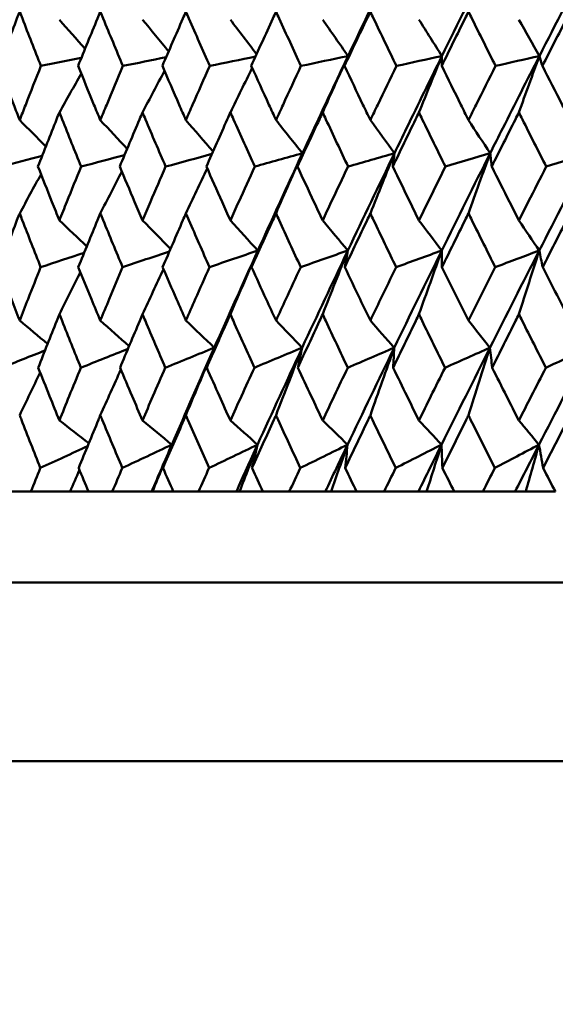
# Model space of a CAD drawing. Header units: millimetres. Extents: x 622 to 2742, y 42 to 2031.
# Tile 68 of 85: x 983 to 989, y 270 to 281. Entities that reach past the tile are written whole.
import ezdxf

# ---------------------------------------------------------------- set-up
doc = ezdxf.new("R2010")
doc.units = ezdxf.units.MM
doc.header["$LTSCALE"] = 10
doc.layers.add('Widoczne (ISO)', color=7, linetype='Continuous', lineweight=50)

msp = doc.modelspace()

# ---------------------------------------------------------------- linework, layer by layer
at = {"layer": 'Widoczne (ISO)'}
for p, q in [((983.122, 275.38), (983.369, 275.38)), ((983.8, 275.38), (983.369, 275.38)), ((984.002, 275.38), (983.8, 275.38)), ((984.002, 275.38), (984.265, 275.38)), ((984.699, 275.38), (984.265, 275.38)), ((984.708, 275.38), (984.699, 275.38)), ((984.937, 275.38), (984.708, 275.38)), ((984.937, 275.38), (985.215, 275.38)), ((985.632, 275.38), (985.215, 275.38)), ((985.668, 275.38), (985.632, 275.38)), ((985.923, 275.38), (985.668, 275.38)), ((985.923, 275.38), (986.215, 275.38)), ((986.612, 275.38), (986.215, 275.38)), ((986.676, 275.38), (986.612, 275.38)), ((986.956, 275.38), (986.676, 275.38)), ((986.956, 275.38), (987.26, 275.38)), ((987.637, 275.38), (987.26, 275.38)), ((987.728, 275.38), (987.637, 275.38)), ((988.032, 275.38), (987.728, 275.38)), ((988.032, 275.38), (988.348, 275.38)), ((988.702, 275.38), (988.348, 275.38)), ((988.82, 275.38), (988.702, 275.38)), ((989.146, 275.38), (988.82, 275.38)), ((1015.824, 274.38), (979.824, 274.38)), ((1016.824, 272.412), (978.825, 272.412))]:
    msp.add_line(p, q, dxfattribs=at)
msp.add_circle((997.824, 312.412), 50, dxfattribs=at)
for points in [[(987.375, 281.245), (987.202, 280.888), (987.032, 280.531), (986.862, 280.174)], [(988.43, 281.245), (988.25, 280.888), (988.073, 280.531), (987.897, 280.174)], [(989.521, 281.245), (989.336, 280.888), (989.153, 280.531), (988.97, 280.174)], [(983.682, 280.574), (983.776, 280.467), (983.871, 280.36), (983.965, 280.253)], [(984.598, 280.574), (984.694, 280.458), (984.79, 280.341), (984.886, 280.225)], [(985.566, 280.574), (985.662, 280.448), (985.759, 280.321), (985.855, 280.195)], [(986.583, 280.574), (986.676, 280.441), (986.769, 280.308), (986.862, 280.174)], [(987.643, 280.574), (987.728, 280.441), (987.812, 280.308), (987.897, 280.174)], [(988.744, 280.574), (988.82, 280.441), (988.895, 280.308), (988.97, 280.174)], [(983.924, 280.153), (983.776, 280.124), (983.627, 280.094), (983.479, 280.065)], [(984.858, 280.161), (984.699, 280.129), (984.541, 280.097), (984.382, 280.065)], [(985.843, 280.169), (985.675, 280.134), (985.507, 280.1), (985.339, 280.065)], [(986.862, 280.174), (986.69, 280.138), (986.517, 280.101), (986.344, 280.065)], [(986.583, 279.553), (986.675, 279.761), (986.769, 279.968), (986.862, 280.174)], [(986.862, 280.174), (986.849, 280.138), (986.836, 280.101), (986.823, 280.065)], [(987.897, 280.174), (987.73, 280.138), (987.562, 280.101), (987.395, 280.065)], [(987.643, 279.553), (987.728, 279.761), (987.812, 279.968), (987.897, 280.174)], [(987.897, 280.174), (987.896, 280.138), (987.895, 280.101), (987.894, 280.065)], [(988.97, 280.174), (988.809, 280.138), (988.648, 280.101), (988.487, 280.065)], [(988.744, 279.553), (988.819, 279.761), (988.895, 279.968), (988.97, 280.174)], [(988.97, 280.174), (988.981, 280.138), (988.992, 280.101), (989.003, 280.065)], [(984.598, 279.553), (984.678, 279.706), (984.759, 279.859), (984.84, 280.011)], [(985.566, 279.553), (985.646, 279.717), (985.726, 279.88), (985.806, 280.043)], [(983.682, 279.553), (983.762, 279.696), (983.843, 279.838), (983.923, 279.98)], [(983.245, 279.469), (983.341, 279.372), (983.437, 279.275), (983.533, 279.178)], [(984.133, 279.469), (984.232, 279.363), (984.33, 279.257), (984.428, 279.152)], [(985.076, 279.469), (985.175, 279.354), (985.275, 279.239), (985.375, 279.123)], [(986.069, 279.469), (986.166, 279.347), (986.263, 279.225), (986.36, 279.104)], [(987.108, 279.469), (987.196, 279.347), (987.285, 279.225), (987.374, 279.104)], [(988.189, 279.469), (988.269, 279.347), (988.348, 279.225), (988.428, 279.104)], [(983.492, 279.074), (983.343, 279.035), (983.195, 278.996), (983.047, 278.957)], [(984.4, 279.084), (984.241, 279.042), (984.082, 279), (983.922, 278.957)], [(985.363, 279.096), (985.193, 279.05), (985.023, 279.003), (984.853, 278.957)], [(986.36, 279.104), (986.185, 279.055), (986.009, 279.006), (985.834, 278.957)], [(986.36, 279.104), (986.195, 278.747), (986.031, 278.39), (985.869, 278.033)], [(986.069, 278.442), (986.165, 278.663), (986.263, 278.884), (986.36, 279.104)], [(986.36, 279.104), (986.342, 279.055), (986.324, 279.006), (986.305, 278.957)], [(987.374, 279.104), (987.201, 278.747), (987.03, 278.39), (986.86, 278.033)], [(987.374, 279.104), (987.203, 279.055), (987.033, 279.006), (986.863, 278.957)], [(987.108, 278.442), (987.196, 278.663), (987.285, 278.884), (987.374, 279.104)], [(987.374, 279.104), (987.367, 279.055), (987.361, 279.006), (987.355, 278.957)], [(988.428, 279.104), (988.249, 278.747), (988.071, 278.39), (987.895, 278.033)], [(988.428, 279.104), (988.264, 279.055), (988.099, 279.006), (987.935, 278.957)], [(988.189, 278.442), (988.268, 278.663), (988.348, 278.884), (988.428, 279.104)], [(988.428, 279.104), (988.434, 279.055), (988.44, 279.006), (988.445, 278.957)], [(989.52, 279.104), (989.335, 278.747), (989.151, 278.39), (988.969, 278.033)], [(989.52, 279.104), (989.362, 279.055), (989.204, 279.006), (989.046, 278.957)], [(985.076, 278.442), (985.154, 278.607), (985.232, 278.771), (985.311, 278.936)], [(983.245, 278.442), (983.323, 278.586), (983.401, 278.729), (983.48, 278.872)], [(984.133, 278.442), (984.212, 278.596), (984.291, 278.75), (984.37, 278.904)], [(983.682, 278.365), (983.783, 278.269), (983.883, 278.174), (983.984, 278.078)], [(984.598, 278.365), (984.701, 278.261), (984.804, 278.156), (984.906, 278.052)], [(985.566, 278.365), (985.667, 278.254), (985.768, 278.143), (985.869, 278.033)], [(986.583, 278.365), (986.675, 278.254), (986.768, 278.143), (986.86, 278.033)], [(987.643, 278.365), (987.727, 278.254), (987.811, 278.143), (987.895, 278.033)], [(988.744, 278.365), (988.819, 278.254), (988.894, 278.143), (988.969, 278.033)], [(983.955, 278.008), (983.796, 277.955), (983.636, 277.903), (983.476, 277.85)], [(984.894, 278.023), (984.722, 277.965), (984.551, 277.907), (984.379, 277.85)], [(985.869, 278.033), (985.691, 277.972), (985.513, 277.911), (985.336, 277.85)], [(985.869, 278.033), (985.707, 277.676), (985.547, 277.32), (985.389, 276.963)], [(985.566, 277.331), (985.667, 277.565), (985.767, 277.799), (985.869, 278.033)], [(985.869, 278.033), (985.846, 277.972), (985.822, 277.911), (985.799, 277.85)], [(986.86, 278.033), (986.687, 277.972), (986.514, 277.911), (986.341, 277.85)], [(986.86, 278.033), (986.691, 277.676), (986.523, 277.32), (986.357, 276.963)], [(986.583, 277.331), (986.675, 277.565), (986.767, 277.799), (986.86, 278.033)], [(986.86, 278.033), (986.849, 277.972), (986.838, 277.911), (986.827, 277.85)], [(987.895, 278.033), (987.719, 277.676), (987.544, 277.32), (987.371, 276.963)], [(987.895, 278.033), (987.727, 277.972), (987.56, 277.911), (987.392, 277.85)], [(987.643, 277.331), (987.727, 277.565), (987.811, 277.799), (987.895, 278.033)], [(987.895, 278.033), (987.896, 277.972), (987.896, 277.911), (987.897, 277.85)], [(988.969, 278.033), (988.786, 277.676), (988.605, 277.32), (988.426, 276.963)], [(988.969, 278.033), (988.807, 277.972), (988.646, 277.911), (988.484, 277.85)], [(988.744, 277.331), (988.819, 277.565), (988.894, 277.799), (988.969, 278.033)], [(988.969, 278.033), (988.981, 277.972), (988.994, 277.911), (989.007, 277.85)], [(984.598, 277.331), (984.675, 277.497), (984.752, 277.663), (984.829, 277.828)], [(983.682, 277.331), (983.759, 277.486), (983.836, 277.641), (983.913, 277.796)], [(983.245, 277.263), (983.347, 277.177), (983.45, 277.091), (983.553, 277.005)], [(984.133, 277.263), (984.239, 277.168), (984.344, 277.074), (984.45, 276.98)], [(985.076, 277.263), (985.18, 277.163), (985.285, 277.063), (985.389, 276.963)], [(986.069, 277.263), (986.165, 277.163), (986.261, 277.063), (986.357, 276.963)], [(987.108, 277.263), (987.195, 277.163), (987.283, 277.063), (987.371, 276.963)], [(988.189, 277.263), (988.268, 277.163), (988.347, 277.063), (988.426, 276.963)], [(985.389, 276.963), (985.209, 276.89), (985.029, 276.817), (984.849, 276.743)], [(985.389, 276.963), (985.231, 276.607), (985.075, 276.251), (984.921, 275.895)], [(985.076, 276.22), (985.18, 276.468), (985.284, 276.716), (985.389, 276.963)], [(985.389, 276.963), (985.361, 276.89), (985.333, 276.817), (985.305, 276.743)], [(986.357, 276.963), (986.182, 276.89), (986.006, 276.817), (985.83, 276.743)], [(986.357, 276.963), (986.192, 276.607), (986.028, 276.251), (985.865, 275.895)], [(986.069, 276.22), (986.164, 276.468), (986.261, 276.716), (986.357, 276.963)], [(986.357, 276.963), (986.341, 276.89), (986.325, 276.817), (986.309, 276.743)], [(987.371, 276.963), (987.198, 276.607), (987.027, 276.251), (986.857, 275.895)], [(987.371, 276.963), (987.2, 276.89), (987.03, 276.817), (986.859, 276.743)], [(987.108, 276.22), (987.195, 276.468), (987.283, 276.716), (987.371, 276.963)], [(987.371, 276.963), (987.367, 276.89), (987.363, 276.817), (987.359, 276.743)], [(988.426, 276.963), (988.247, 276.607), (988.069, 276.251), (987.892, 275.895)], [(988.426, 276.963), (988.261, 276.89), (988.096, 276.817), (987.931, 276.743)], [(988.189, 276.22), (988.268, 276.468), (988.347, 276.716), (988.426, 276.963)], [(988.426, 276.963), (988.434, 276.89), (988.442, 276.817), (988.45, 276.743)], [(989.518, 276.963), (989.333, 276.607), (989.149, 276.251), (988.966, 275.895)], [(989.518, 276.963), (989.359, 276.89), (989.2, 276.817), (989.042, 276.743)], [(983.523, 276.932), (983.364, 276.869), (983.204, 276.806), (983.044, 276.743)], [(984.437, 276.95), (984.265, 276.881), (984.092, 276.812), (983.919, 276.743)], [(983.245, 276.22), (983.32, 276.377), (983.395, 276.533), (983.471, 276.69)], [(984.133, 276.22), (984.209, 276.387), (984.284, 276.555), (984.36, 276.722)], [(983.682, 276.162), (983.79, 276.078), (983.898, 275.995), (984.006, 275.911)], [(984.598, 276.162), (984.706, 276.073), (984.813, 275.984), (984.921, 275.895)], [(985.566, 276.162), (985.666, 276.073), (985.766, 275.984), (985.865, 275.895)], [(986.583, 276.162), (986.674, 276.073), (986.766, 275.984), (986.857, 275.895)], [(987.643, 276.162), (987.726, 276.073), (987.809, 275.984), (987.892, 275.895)], [(988.744, 276.162), (988.818, 276.073), (988.892, 275.984), (988.966, 275.895)], [(983.993, 275.879), (983.82, 275.799), (983.646, 275.719), (983.472, 275.639)], [(984.921, 275.895), (984.739, 275.81), (984.557, 275.724), (984.375, 275.639)], [(984.921, 275.895), (984.846, 275.723), (984.773, 275.551), (984.699, 275.38)], [(984.708, 275.38), (984.779, 275.552), (984.85, 275.723), (984.921, 275.895)], [(984.921, 275.895), (984.889, 275.81), (984.856, 275.724), (984.824, 275.639)], [(985.865, 275.895), (985.687, 275.81), (985.509, 275.724), (985.331, 275.639)], [(985.865, 275.895), (985.787, 275.723), (985.709, 275.551), (985.632, 275.38)], [(985.668, 275.38), (985.734, 275.552), (985.799, 275.723), (985.865, 275.895)], [(985.865, 275.895), (985.845, 275.81), (985.824, 275.724), (985.804, 275.639)], [(986.857, 275.895), (986.683, 275.81), (986.51, 275.724), (986.336, 275.639)], [(986.857, 275.895), (986.775, 275.723), (986.693, 275.551), (986.612, 275.38)], [(986.676, 275.38), (986.736, 275.552), (986.796, 275.723), (986.857, 275.895)], [(986.857, 275.895), (986.848, 275.81), (986.84, 275.724), (986.832, 275.639)], [(987.892, 275.895), (987.724, 275.81), (987.555, 275.724), (987.387, 275.639)], [(987.892, 275.895), (987.807, 275.723), (987.722, 275.551), (987.637, 275.38)], [(987.728, 275.38), (987.783, 275.552), (987.837, 275.723), (987.892, 275.895)], [(987.892, 275.895), (987.895, 275.81), (987.899, 275.724), (987.902, 275.639)], [(988.966, 275.895), (988.804, 275.81), (988.641, 275.724), (988.479, 275.639)], [(988.966, 275.895), (988.878, 275.723), (988.79, 275.551), (988.702, 275.38)], [(988.82, 275.38), (988.869, 275.552), (988.917, 275.723), (988.966, 275.895)], [(988.966, 275.895), (988.981, 275.81), (988.997, 275.724), (989.012, 275.639)], [(983.8, 275.38), (983.835, 275.459), (983.869, 275.538), (983.904, 275.617)]]:
    msp.add_open_spline(points, degree=3, dxfattribs=at)
for points, knots in [([(983.245, 280.663), (983.235, 280.638), (983.225, 280.612), (983.148, 280.413), (983.081, 280.239), (983.015, 280.065)], [0.06686277, 0.06686277, 0.06686277, 0.06686277, 0.07557848, 0.07557848, 0.13558897, 0.13558897, 0.13558897, 0.13558897]), ([(983.479, 280.065), (983.41, 280.239), (983.342, 280.413), (983.265, 280.612), (983.255, 280.638), (983.245, 280.663)], [0.01556037, 0.01556037, 0.01556037, 0.01556037, 0.07555527, 0.07555527, 0.08428623, 0.08428623, 0.08428623, 0.08428623]), ([(984.133, 280.663), (984.123, 280.638), (984.112, 280.612), (984.03, 280.413), (983.959, 280.239), (983.888, 280.065)], [0.06686277, 0.06686277, 0.06686277, 0.06686277, 0.07557848, 0.07557848, 0.13558897, 0.13558897, 0.13558897, 0.13558897]), ([(984.382, 280.065), (984.309, 280.239), (984.237, 280.413), (984.154, 280.612), (984.144, 280.638), (984.133, 280.663)], [0.01556037, 0.01556037, 0.01556037, 0.01556037, 0.07555527, 0.07555527, 0.08428623, 0.08428623, 0.08428623, 0.08428623]), ([(985.076, 280.663), (985.065, 280.638), (985.054, 280.612), (984.967, 280.413), (984.891, 280.239), (984.817, 280.065)], [0.06686277, 0.06686277, 0.06686277, 0.06686277, 0.07557848, 0.07557848, 0.13558897, 0.13558897, 0.13558897, 0.13558897]), ([(985.339, 280.065), (985.262, 280.239), (985.185, 280.413), (985.098, 280.612), (985.087, 280.638), (985.076, 280.663)], [0.01556037, 0.01556037, 0.01556037, 0.01556037, 0.07555527, 0.07555527, 0.08428623, 0.08428623, 0.08428623, 0.08428623]), ([(986.069, 280.663), (986.057, 280.638), (986.045, 280.612), (985.954, 280.413), (985.875, 280.239), (985.796, 280.065)], [0.06686277, 0.06686277, 0.06686277, 0.06686277, 0.07557848, 0.07557848, 0.13558897, 0.13558897, 0.13558897, 0.13558897]), ([(986.344, 280.065), (986.264, 280.239), (986.183, 280.413), (986.092, 280.612), (986.08, 280.638), (986.069, 280.663)], [0.01556037, 0.01556037, 0.01556037, 0.01556037, 0.07555527, 0.07555527, 0.08428623, 0.08428623, 0.08428623, 0.08428623]), ([(987.108, 280.663), (987.096, 280.638), (987.084, 280.612), (986.988, 280.413), (986.906, 280.239), (986.823, 280.065)], [0.06686277, 0.06686277, 0.06686277, 0.06686277, 0.07557848, 0.07557848, 0.13558897, 0.13558897, 0.13558897, 0.13558897]), ([(987.395, 280.065), (987.311, 280.239), (987.227, 280.413), (987.132, 280.612), (987.12, 280.638), (987.108, 280.663)], [0.01556037, 0.01556037, 0.01556037, 0.01556037, 0.07555527, 0.07555527, 0.08428623, 0.08428623, 0.08428623, 0.08428623]), ([(988.189, 280.663), (988.177, 280.638), (988.164, 280.612), (988.065, 280.413), (987.979, 280.239), (987.894, 280.065)], [0.06686277, 0.06686277, 0.06686277, 0.06686277, 0.07557848, 0.07557848, 0.13558897, 0.13558897, 0.13558897, 0.13558897]), ([(988.487, 280.065), (988.4, 280.239), (988.313, 280.413), (988.214, 280.612), (988.202, 280.638), (988.189, 280.663)], [0.01556037, 0.01556037, 0.01556037, 0.01556037, 0.07555527, 0.07555527, 0.08428623, 0.08428623, 0.08428623, 0.08428623]), ([(989.309, 280.663), (989.296, 280.638), (989.283, 280.612), (989.181, 280.413), (989.092, 280.239), (989.003, 280.065)], [0.06686277, 0.06686277, 0.06686277, 0.06686277, 0.07557848, 0.07557848, 0.13558897, 0.13558897, 0.13558897, 0.13558897]), ([(986.862, 280.174), (986.737, 279.909), (986.612, 279.644), (986.446, 279.288), (986.403, 279.196), (986.36, 279.104)], [0.3692784, 0.3692784, 0.3692784, 0.3692784, 0.4608442, 0.4608442, 0.492629, 0.492629, 0.492629, 0.492629]), ([(987.897, 280.174), (987.766, 279.909), (987.636, 279.644), (987.463, 279.288), (987.418, 279.196), (987.374, 279.104)], [0.3692784, 0.3692784, 0.3692784, 0.3692784, 0.4608442, 0.4608442, 0.492629, 0.492629, 0.492629, 0.492629]), ([(988.97, 280.174), (988.835, 279.909), (988.701, 279.644), (988.521, 279.288), (988.474, 279.196), (988.428, 279.104)], [0.3692784, 0.3692784, 0.3692784, 0.3692784, 0.4608442, 0.4608442, 0.492629, 0.492629, 0.492629, 0.492629]), ([(983.015, 280.065), (983.069, 279.923), (983.124, 279.781), (983.201, 279.582), (983.223, 279.526), (983.245, 279.469)], [0.01259731, 0.01259731, 0.01259731, 0.01259731, 0.06159863, 0.06159863, 0.08110666, 0.08110666, 0.08110666, 0.08110666]), ([(983.245, 279.469), (983.267, 279.526), (983.289, 279.582), (983.367, 279.781), (983.423, 279.923), (983.479, 280.065)], [0.04208868, 0.04208868, 0.04208868, 0.04208868, 0.06158988, 0.06158988, 0.11059803, 0.11059803, 0.11059803, 0.11059803]), ([(983.888, 280.065), (983.946, 279.923), (984.005, 279.781), (984.086, 279.582), (984.11, 279.526), (984.133, 279.469)], [0.01259731, 0.01259731, 0.01259731, 0.01259731, 0.06159863, 0.06159863, 0.08110666, 0.08110666, 0.08110666, 0.08110666]), ([(984.133, 279.469), (984.157, 279.526), (984.18, 279.582), (984.263, 279.781), (984.322, 279.923), (984.382, 280.065)], [0.04208868, 0.04208868, 0.04208868, 0.04208868, 0.06158988, 0.06158988, 0.11059803, 0.11059803, 0.11059803, 0.11059803]), ([(984.817, 280.065), (984.878, 279.923), (984.94, 279.781), (985.026, 279.582), (985.051, 279.526), (985.076, 279.469)], [0.01259731, 0.01259731, 0.01259731, 0.01259731, 0.06159863, 0.06159863, 0.08110666, 0.08110666, 0.08110666, 0.08110666]), ([(985.076, 279.469), (985.101, 279.526), (985.125, 279.582), (985.213, 279.781), (985.275, 279.923), (985.339, 280.065)], [0.04208868, 0.04208868, 0.04208868, 0.04208868, 0.06158988, 0.06158988, 0.11059803, 0.11059803, 0.11059803, 0.11059803]), ([(985.796, 280.065), (985.861, 279.923), (985.926, 279.781), (986.017, 279.582), (986.043, 279.526), (986.069, 279.469)], [0.01259731, 0.01259731, 0.01259731, 0.01259731, 0.06159863, 0.06159863, 0.08110666, 0.08110666, 0.08110666, 0.08110666]), ([(986.069, 279.469), (986.095, 279.526), (986.121, 279.582), (986.212, 279.781), (986.278, 279.923), (986.344, 280.065)], [0.04208868, 0.04208868, 0.04208868, 0.04208868, 0.06158988, 0.06158988, 0.11059803, 0.11059803, 0.11059803, 0.11059803]), ([(986.823, 280.065), (986.891, 279.923), (986.958, 279.781), (987.053, 279.582), (987.081, 279.526), (987.108, 279.469)], [0.01259731, 0.01259731, 0.01259731, 0.01259731, 0.06159863, 0.06159863, 0.08110666, 0.08110666, 0.08110666, 0.08110666]), ([(987.108, 279.469), (987.135, 279.526), (987.162, 279.582), (987.258, 279.781), (987.326, 279.923), (987.395, 280.065)], [0.04208868, 0.04208868, 0.04208868, 0.04208868, 0.06158988, 0.06158988, 0.11059803, 0.11059803, 0.11059803, 0.11059803]), ([(987.894, 280.065), (987.964, 279.923), (988.034, 279.781), (988.133, 279.582), (988.161, 279.526), (988.189, 279.469)], [0.01259731, 0.01259731, 0.01259731, 0.01259731, 0.06159863, 0.06159863, 0.08110666, 0.08110666, 0.08110666, 0.08110666]), ([(988.189, 279.469), (988.217, 279.526), (988.246, 279.582), (988.345, 279.781), (988.416, 279.923), (988.487, 280.065)], [0.04208868, 0.04208868, 0.04208868, 0.04208868, 0.06158988, 0.06158988, 0.11059803, 0.11059803, 0.11059803, 0.11059803]), ([(989.003, 280.065), (989.076, 279.923), (989.149, 279.781), (989.251, 279.582), (989.28, 279.526), (989.309, 279.469)], [0.01259731, 0.01259731, 0.01259731, 0.01259731, 0.06159863, 0.06159863, 0.08110666, 0.08110666, 0.08110666, 0.08110666]), ([(983.682, 279.553), (983.672, 279.528), (983.662, 279.502), (983.582, 279.304), (983.514, 279.13), (983.446, 278.957)], [0.07138254, 0.07138254, 0.07138254, 0.07138254, 0.08018544, 0.08018544, 0.13983561, 0.13983561, 0.13983561, 0.13983561]), ([(983.922, 278.957), (983.852, 279.13), (983.782, 279.303), (983.703, 279.502), (983.692, 279.528), (983.682, 279.553)], [0.02053386, 0.02053386, 0.02053386, 0.02053386, 0.08016461, 0.08016461, 0.08898694, 0.08898694, 0.08898694, 0.08898694]), ([(984.598, 279.553), (984.587, 279.528), (984.576, 279.502), (984.492, 279.304), (984.419, 279.13), (984.347, 278.957)], [0.07138254, 0.07138254, 0.07138254, 0.07138254, 0.08018544, 0.08018544, 0.13983561, 0.13983561, 0.13983561, 0.13983561]), ([(984.853, 278.957), (984.778, 279.13), (984.704, 279.303), (984.62, 279.502), (984.609, 279.528), (984.598, 279.553)], [0.02053386, 0.02053386, 0.02053386, 0.02053386, 0.08016461, 0.08016461, 0.08898694, 0.08898694, 0.08898694, 0.08898694]), ([(985.566, 279.553), (985.555, 279.528), (985.543, 279.502), (985.455, 279.304), (985.378, 279.13), (985.302, 278.957)], [0.07138254, 0.07138254, 0.07138254, 0.07138254, 0.08018544, 0.08018544, 0.13983561, 0.13983561, 0.13983561, 0.13983561]), ([(985.834, 278.957), (985.756, 279.13), (985.678, 279.303), (985.589, 279.502), (985.578, 279.528), (985.566, 279.553)], [0.02053386, 0.02053386, 0.02053386, 0.02053386, 0.08016461, 0.08016461, 0.08898694, 0.08898694, 0.08898694, 0.08898694]), ([(986.583, 279.553), (986.571, 279.528), (986.559, 279.502), (986.466, 279.304), (986.385, 279.13), (986.305, 278.957)], [0.07138254, 0.07138254, 0.07138254, 0.07138254, 0.08018544, 0.08018544, 0.13983561, 0.13983561, 0.13983561, 0.13983561]), ([(986.863, 278.957), (986.781, 279.13), (986.7, 279.303), (986.607, 279.502), (986.595, 279.528), (986.583, 279.553)], [0.02053386, 0.02053386, 0.02053386, 0.02053386, 0.08016461, 0.08016461, 0.08898694, 0.08898694, 0.08898694, 0.08898694]), ([(987.643, 279.553), (987.631, 279.528), (987.619, 279.502), (987.522, 279.304), (987.438, 279.13), (987.355, 278.957)], [0.07138254, 0.07138254, 0.07138254, 0.07138254, 0.08018544, 0.08018544, 0.13983561, 0.13983561, 0.13983561, 0.13983561]), ([(987.935, 278.957), (987.85, 279.13), (987.765, 279.303), (987.668, 279.502), (987.656, 279.528), (987.643, 279.553)], [0.02053386, 0.02053386, 0.02053386, 0.02053386, 0.08016461, 0.08016461, 0.08898694, 0.08898694, 0.08898694, 0.08898694]), ([(988.744, 279.553), (988.732, 279.528), (988.719, 279.502), (988.619, 279.304), (988.532, 279.13), (988.445, 278.957)], [0.07138254, 0.07138254, 0.07138254, 0.07138254, 0.08018544, 0.08018544, 0.13983561, 0.13983561, 0.13983561, 0.13983561]), ([(989.046, 278.957), (988.958, 279.13), (988.87, 279.303), (988.77, 279.502), (988.757, 279.528), (988.744, 279.553)], [0.02053386, 0.02053386, 0.02053386, 0.02053386, 0.08016461, 0.08016461, 0.08898694, 0.08898694, 0.08898694, 0.08898694]), ([(983.446, 278.957), (983.497, 278.828), (983.549, 278.698), (983.628, 278.501), (983.655, 278.433), (983.682, 278.365)], [0.01681985, 0.01681985, 0.01681985, 0.01681985, 0.06159108, 0.06159108, 0.08495433, 0.08495433, 0.08495433, 0.08495433]), ([(983.682, 278.365), (983.709, 278.433), (983.737, 278.501), (983.817, 278.698), (983.869, 278.828), (983.922, 278.957)], [0.03825175, 0.03825175, 0.03825175, 0.03825175, 0.06160817, 0.06160817, 0.10638617, 0.10638617, 0.10638617, 0.10638617]), ([(984.347, 278.957), (984.402, 278.828), (984.456, 278.698), (984.54, 278.501), (984.569, 278.433), (984.598, 278.365)], [0.01681985, 0.01681985, 0.01681985, 0.01681985, 0.06159108, 0.06159108, 0.08495433, 0.08495433, 0.08495433, 0.08495433]), ([(984.598, 278.365), (984.627, 278.433), (984.656, 278.501), (984.741, 278.698), (984.797, 278.828), (984.853, 278.957)], [0.03825175, 0.03825175, 0.03825175, 0.03825175, 0.06160817, 0.06160817, 0.10638617, 0.10638617, 0.10638617, 0.10638617]), ([(985.302, 278.957), (985.359, 278.828), (985.417, 278.698), (985.505, 278.501), (985.536, 278.433), (985.566, 278.365)], [0.01681985, 0.01681985, 0.01681985, 0.01681985, 0.06159108, 0.06159108, 0.08495433, 0.08495433, 0.08495433, 0.08495433]), ([(985.566, 278.365), (985.597, 278.433), (985.627, 278.501), (985.716, 278.698), (985.775, 278.828), (985.834, 278.957)], [0.03825175, 0.03825175, 0.03825175, 0.03825175, 0.06160817, 0.06160817, 0.10638617, 0.10638617, 0.10638617, 0.10638617]), ([(986.305, 278.957), (986.366, 278.828), (986.426, 278.698), (986.519, 278.501), (986.551, 278.433), (986.583, 278.365)], [0.01681985, 0.01681985, 0.01681985, 0.01681985, 0.06159108, 0.06159108, 0.08495433, 0.08495433, 0.08495433, 0.08495433]), ([(986.583, 278.365), (986.614, 278.433), (986.646, 278.501), (986.74, 278.698), (986.801, 278.828), (986.863, 278.957)], [0.03825175, 0.03825175, 0.03825175, 0.03825175, 0.06160817, 0.06160817, 0.10638617, 0.10638617, 0.10638617, 0.10638617]), ([(987.355, 278.957), (987.418, 278.828), (987.481, 278.698), (987.577, 278.501), (987.61, 278.433), (987.643, 278.365)], [0.01681985, 0.01681985, 0.01681985, 0.01681985, 0.06159108, 0.06159108, 0.08495433, 0.08495433, 0.08495433, 0.08495433]), ([(987.643, 278.365), (987.677, 278.433), (987.71, 278.501), (987.807, 278.698), (987.871, 278.828), (987.935, 278.957)], [0.03825175, 0.03825175, 0.03825175, 0.03825175, 0.06160817, 0.06160817, 0.10638617, 0.10638617, 0.10638617, 0.10638617]), ([(988.445, 278.957), (988.511, 278.828), (988.576, 278.698), (988.676, 278.501), (988.71, 278.433), (988.744, 278.365)], [0.01681985, 0.01681985, 0.01681985, 0.01681985, 0.06159108, 0.06159108, 0.08495433, 0.08495433, 0.08495433, 0.08495433]), ([(988.744, 278.365), (988.779, 278.433), (988.813, 278.501), (988.914, 278.698), (988.98, 278.828), (989.046, 278.957)], [0.03825175, 0.03825175, 0.03825175, 0.03825175, 0.06160817, 0.06160817, 0.10638617, 0.10638617, 0.10638617, 0.10638617]), ([(983.245, 278.442), (983.235, 278.417), (983.225, 278.392), (983.149, 278.194), (983.083, 278.022), (983.018, 277.85)], [0.07597559, 0.07597559, 0.07597559, 0.07597559, 0.08464777, 0.08464777, 0.14401425, 0.14401425, 0.14401425, 0.14401425]), ([(983.476, 277.85), (983.408, 278.022), (983.341, 278.194), (983.264, 278.392), (983.255, 278.417), (983.245, 278.442)], [0.02530969, 0.02530969, 0.02530969, 0.02530969, 0.08465152, 0.08465152, 0.09334823, 0.09334823, 0.09334823, 0.09334823]), ([(984.133, 278.442), (984.123, 278.417), (984.113, 278.392), (984.031, 278.194), (983.961, 278.022), (983.891, 277.85)], [0.07597559, 0.07597559, 0.07597559, 0.07597559, 0.08464777, 0.08464777, 0.14401425, 0.14401425, 0.14401425, 0.14401425]), ([(984.379, 277.85), (984.307, 278.022), (984.236, 278.194), (984.154, 278.392), (984.144, 278.417), (984.133, 278.442)], [0.02530969, 0.02530969, 0.02530969, 0.02530969, 0.08465152, 0.08465152, 0.09334823, 0.09334823, 0.09334823, 0.09334823]), ([(985.076, 278.442), (985.065, 278.417), (985.054, 278.392), (984.968, 278.194), (984.894, 278.022), (984.82, 277.85)], [0.07597559, 0.07597559, 0.07597559, 0.07597559, 0.08464777, 0.08464777, 0.14401425, 0.14401425, 0.14401425, 0.14401425]), ([(985.336, 277.85), (985.26, 278.022), (985.184, 278.194), (985.098, 278.392), (985.087, 278.417), (985.076, 278.442)], [0.02530969, 0.02530969, 0.02530969, 0.02530969, 0.08465152, 0.08465152, 0.09334823, 0.09334823, 0.09334823, 0.09334823]), ([(986.069, 278.442), (986.057, 278.417), (986.046, 278.392), (985.955, 278.194), (985.877, 278.022), (985.799, 277.85)], [0.07597559, 0.07597559, 0.07597559, 0.07597559, 0.08464777, 0.08464777, 0.14401425, 0.14401425, 0.14401425, 0.14401425]), ([(986.341, 277.85), (986.261, 278.022), (986.182, 278.194), (986.092, 278.392), (986.08, 278.417), (986.069, 278.442)], [0.02530969, 0.02530969, 0.02530969, 0.02530969, 0.08465152, 0.08465152, 0.09334823, 0.09334823, 0.09334823, 0.09334823]), ([(987.108, 278.442), (987.096, 278.417), (987.084, 278.392), (986.99, 278.194), (986.908, 278.022), (986.827, 277.85)], [0.07597559, 0.07597559, 0.07597559, 0.07597559, 0.08464777, 0.08464777, 0.14401425, 0.14401425, 0.14401425, 0.14401425]), ([(987.392, 277.85), (987.309, 278.022), (987.226, 278.194), (987.132, 278.392), (987.12, 278.417), (987.108, 278.442)], [0.02530969, 0.02530969, 0.02530969, 0.02530969, 0.08465152, 0.08465152, 0.09334823, 0.09334823, 0.09334823, 0.09334823]), ([(988.189, 278.442), (988.177, 278.417), (988.164, 278.392), (988.067, 278.194), (987.982, 278.022), (987.897, 277.85)], [0.07597559, 0.07597559, 0.07597559, 0.07597559, 0.08464777, 0.08464777, 0.14401425, 0.14401425, 0.14401425, 0.14401425]), ([(988.484, 277.85), (988.398, 278.022), (988.312, 278.194), (988.214, 278.392), (988.202, 278.417), (988.189, 278.442)], [0.02530969, 0.02530969, 0.02530969, 0.02530969, 0.08465152, 0.08465152, 0.09334823, 0.09334823, 0.09334823, 0.09334823]), ([(989.309, 278.442), (989.296, 278.417), (989.283, 278.392), (989.182, 278.194), (989.094, 278.022), (989.007, 277.85)], [0.07597559, 0.07597559, 0.07597559, 0.07597559, 0.08464777, 0.08464777, 0.14401425, 0.14401425, 0.14401425, 0.14401425]), ([(983.018, 277.85), (983.063, 277.733), (983.108, 277.615), (983.184, 277.419), (983.214, 277.341), (983.245, 277.263)], [0.02104899, 0.02104899, 0.02104899, 0.02104899, 0.0615671, 0.0615671, 0.08866561, 0.08866561, 0.08866561, 0.08866561]), ([(983.245, 277.263), (983.276, 277.341), (983.306, 277.419), (983.383, 277.615), (983.43, 277.733), (983.476, 277.85)], [0.03448054, 0.03448054, 0.03448054, 0.03448054, 0.06157222, 0.06157222, 0.10209717, 0.10209717, 0.10209717, 0.10209717]), ([(983.891, 277.85), (983.939, 277.733), (983.987, 277.615), (984.068, 277.419), (984.101, 277.341), (984.133, 277.263)], [0.02104899, 0.02104899, 0.02104899, 0.02104899, 0.0615671, 0.0615671, 0.08866561, 0.08866561, 0.08866561, 0.08866561]), ([(984.133, 277.263), (984.166, 277.341), (984.199, 277.419), (984.281, 277.615), (984.33, 277.733), (984.379, 277.85)], [0.03448054, 0.03448054, 0.03448054, 0.03448054, 0.06157222, 0.06157222, 0.10209717, 0.10209717, 0.10209717, 0.10209717]), ([(984.82, 277.85), (984.87, 277.733), (984.921, 277.615), (985.007, 277.419), (985.041, 277.341), (985.076, 277.263)], [0.02104899, 0.02104899, 0.02104899, 0.02104899, 0.0615671, 0.0615671, 0.08866561, 0.08866561, 0.08866561, 0.08866561]), ([(985.076, 277.263), (985.11, 277.341), (985.145, 277.419), (985.231, 277.615), (985.283, 277.733), (985.336, 277.85)], [0.03448054, 0.03448054, 0.03448054, 0.03448054, 0.06157222, 0.06157222, 0.10209717, 0.10209717, 0.10209717, 0.10209717]), ([(985.799, 277.85), (985.853, 277.733), (985.906, 277.615), (985.996, 277.419), (986.032, 277.341), (986.069, 277.263)], [0.02104899, 0.02104899, 0.02104899, 0.02104899, 0.0615671, 0.0615671, 0.08866561, 0.08866561, 0.08866561, 0.08866561]), ([(986.069, 277.263), (986.105, 277.341), (986.141, 277.419), (986.232, 277.615), (986.286, 277.733), (986.341, 277.85)], [0.03448054, 0.03448054, 0.03448054, 0.03448054, 0.06157222, 0.06157222, 0.10209717, 0.10209717, 0.10209717, 0.10209717]), ([(986.827, 277.85), (986.882, 277.733), (986.938, 277.615), (987.032, 277.419), (987.07, 277.341), (987.108, 277.263)], [0.02104899, 0.02104899, 0.02104899, 0.02104899, 0.0615671, 0.0615671, 0.08866561, 0.08866561, 0.08866561, 0.08866561]), ([(987.108, 277.263), (987.145, 277.341), (987.183, 277.419), (987.278, 277.615), (987.335, 277.733), (987.392, 277.85)], [0.03448054, 0.03448054, 0.03448054, 0.03448054, 0.06157222, 0.06157222, 0.10209717, 0.10209717, 0.10209717, 0.10209717]), ([(987.897, 277.85), (987.955, 277.733), (988.013, 277.615), (988.111, 277.419), (988.15, 277.341), (988.189, 277.263)], [0.02104899, 0.02104899, 0.02104899, 0.02104899, 0.0615671, 0.0615671, 0.08866561, 0.08866561, 0.08866561, 0.08866561]), ([(988.189, 277.263), (988.228, 277.341), (988.268, 277.419), (988.366, 277.615), (988.425, 277.733), (988.484, 277.85)], [0.03448054, 0.03448054, 0.03448054, 0.03448054, 0.06157222, 0.06157222, 0.10209717, 0.10209717, 0.10209717, 0.10209717]), ([(989.007, 277.85), (989.067, 277.733), (989.127, 277.615), (989.228, 277.419), (989.268, 277.341), (989.309, 277.263)], [0.02104899, 0.02104899, 0.02104899, 0.02104899, 0.0615671, 0.0615671, 0.08866561, 0.08866561, 0.08866561, 0.08866561]), ([(983.682, 277.331), (983.672, 277.307), (983.663, 277.282), (983.585, 277.087), (983.517, 276.915), (983.449, 276.743)], [0.0806421, 0.0806421, 0.0806421, 0.0806421, 0.08897282, 0.08897282, 0.14811965, 0.14811965, 0.14811965, 0.14811965]), ([(983.919, 276.743), (983.849, 276.915), (983.78, 277.087), (983.702, 277.282), (983.692, 277.307), (983.682, 277.331)], [0.02983351, 0.02983351, 0.02983351, 0.02983351, 0.0889495, 0.0889495, 0.09731113, 0.09731113, 0.09731113, 0.09731113]), ([(984.598, 277.331), (984.588, 277.307), (984.578, 277.282), (984.495, 277.087), (984.422, 276.915), (984.351, 276.743)], [0.0806421, 0.0806421, 0.0806421, 0.0806421, 0.08897282, 0.08897282, 0.14811965, 0.14811965, 0.14811965, 0.14811965]), ([(984.849, 276.743), (984.775, 276.915), (984.702, 277.087), (984.619, 277.282), (984.608, 277.307), (984.598, 277.331)], [0.02983351, 0.02983351, 0.02983351, 0.02983351, 0.0889495, 0.0889495, 0.09731113, 0.09731113, 0.09731113, 0.09731113]), ([(985.566, 277.331), (985.555, 277.307), (985.545, 277.282), (985.457, 277.087), (985.381, 276.915), (985.305, 276.743)], [0.0806421, 0.0806421, 0.0806421, 0.0806421, 0.08897282, 0.08897282, 0.14811965, 0.14811965, 0.14811965, 0.14811965]), ([(985.83, 276.743), (985.753, 276.915), (985.675, 277.087), (985.588, 277.282), (985.577, 277.307), (985.566, 277.331)], [0.02983351, 0.02983351, 0.02983351, 0.02983351, 0.0889495, 0.0889495, 0.09731113, 0.09731113, 0.09731113, 0.09731113]), ([(986.583, 277.331), (986.571, 277.307), (986.56, 277.282), (986.469, 277.087), (986.389, 276.915), (986.309, 276.743)], [0.0806421, 0.0806421, 0.0806421, 0.0806421, 0.08897282, 0.08897282, 0.14811965, 0.14811965, 0.14811965, 0.14811965]), ([(986.859, 276.743), (986.778, 276.915), (986.697, 277.087), (986.605, 277.282), (986.594, 277.307), (986.583, 277.331)], [0.02983351, 0.02983351, 0.02983351, 0.02983351, 0.0889495, 0.0889495, 0.09731113, 0.09731113, 0.09731113, 0.09731113]), ([(987.643, 277.331), (987.632, 277.307), (987.62, 277.282), (987.525, 277.087), (987.442, 276.915), (987.359, 276.743)], [0.0806421, 0.0806421, 0.0806421, 0.0806421, 0.08897282, 0.08897282, 0.14811965, 0.14811965, 0.14811965, 0.14811965]), ([(987.931, 276.743), (987.846, 276.915), (987.762, 277.087), (987.667, 277.282), (987.655, 277.307), (987.643, 277.331)], [0.02983351, 0.02983351, 0.02983351, 0.02983351, 0.0889495, 0.0889495, 0.09731113, 0.09731113, 0.09731113, 0.09731113]), ([(988.744, 277.331), (988.732, 277.307), (988.72, 277.282), (988.622, 277.087), (988.536, 276.915), (988.45, 276.743)], [0.0806421, 0.0806421, 0.0806421, 0.0806421, 0.08897282, 0.08897282, 0.14811965, 0.14811965, 0.14811965, 0.14811965]), ([(989.042, 276.743), (988.954, 276.915), (988.868, 277.087), (988.769, 277.282), (988.757, 277.307), (988.744, 277.331)], [0.02983351, 0.02983351, 0.02983351, 0.02983351, 0.0889495, 0.0889495, 0.09731113, 0.09731113, 0.09731113, 0.09731113]), ([(983.449, 276.743), (983.491, 276.639), (983.533, 276.534), (983.61, 276.34), (983.646, 276.251), (983.682, 276.162)], [0.02528165, 0.02528165, 0.02528165, 0.02528165, 0.06150593, 0.06150593, 0.09223152, 0.09223152, 0.09223152, 0.09223152]), ([(983.682, 276.162), (983.718, 276.251), (983.754, 276.34), (983.833, 276.534), (983.876, 276.639), (983.919, 276.743)], [0.03078053, 0.03078053, 0.03078053, 0.03078053, 0.06149921, 0.06149921, 0.09773041, 0.09773041, 0.09773041, 0.09773041]), ([(984.351, 276.743), (984.395, 276.639), (984.439, 276.534), (984.522, 276.34), (984.56, 276.251), (984.598, 276.162)], [0.02528165, 0.02528165, 0.02528165, 0.02528165, 0.06150593, 0.06150593, 0.09223152, 0.09223152, 0.09223152, 0.09223152]), ([(984.598, 276.162), (984.636, 276.251), (984.674, 276.34), (984.758, 276.534), (984.803, 276.639), (984.849, 276.743)], [0.03078053, 0.03078053, 0.03078053, 0.03078053, 0.06149921, 0.06149921, 0.09773041, 0.09773041, 0.09773041, 0.09773041]), ([(985.305, 276.743), (985.352, 276.639), (985.399, 276.534), (985.486, 276.34), (985.526, 276.251), (985.566, 276.162)], [0.02528165, 0.02528165, 0.02528165, 0.02528165, 0.06150593, 0.06150593, 0.09223152, 0.09223152, 0.09223152, 0.09223152]), ([(985.566, 276.162), (985.606, 276.251), (985.647, 276.34), (985.735, 276.534), (985.782, 276.639), (985.83, 276.743)], [0.03078053, 0.03078053, 0.03078053, 0.03078053, 0.06149921, 0.06149921, 0.09773041, 0.09773041, 0.09773041, 0.09773041]), ([(986.309, 276.743), (986.358, 276.639), (986.408, 276.534), (986.499, 276.34), (986.541, 276.251), (986.583, 276.162)], [0.02528165, 0.02528165, 0.02528165, 0.02528165, 0.06150593, 0.06150593, 0.09223152, 0.09223152, 0.09223152, 0.09223152]), ([(986.583, 276.162), (986.625, 276.251), (986.667, 276.34), (986.759, 276.534), (986.809, 276.639), (986.859, 276.743)], [0.03078053, 0.03078053, 0.03078053, 0.03078053, 0.06149921, 0.06149921, 0.09773041, 0.09773041, 0.09773041, 0.09773041]), ([(987.359, 276.743), (987.41, 276.639), (987.461, 276.534), (987.556, 276.34), (987.6, 276.251), (987.643, 276.162)], [0.02528165, 0.02528165, 0.02528165, 0.02528165, 0.06150593, 0.06150593, 0.09223152, 0.09223152, 0.09223152, 0.09223152]), ([(987.643, 276.162), (987.687, 276.251), (987.731, 276.34), (987.827, 276.534), (987.879, 276.639), (987.931, 276.743)], [0.03078053, 0.03078053, 0.03078053, 0.03078053, 0.06149921, 0.06149921, 0.09773041, 0.09773041, 0.09773041, 0.09773041]), ([(988.45, 276.743), (988.503, 276.639), (988.556, 276.534), (988.654, 276.34), (988.699, 276.251), (988.744, 276.162)], [0.02528165, 0.02528165, 0.02528165, 0.02528165, 0.06150593, 0.06150593, 0.09223152, 0.09223152, 0.09223152, 0.09223152]), ([(988.744, 276.162), (988.79, 276.251), (988.835, 276.34), (988.934, 276.534), (988.988, 276.639), (989.042, 276.743)], [0.03078053, 0.03078053, 0.03078053, 0.03078053, 0.06149921, 0.06149921, 0.09773041, 0.09773041, 0.09773041, 0.09773041]), ([(983.472, 275.639), (983.402, 275.816), (983.333, 275.993), (983.258, 276.187), (983.251, 276.203), (983.245, 276.22)], [0.0297954, 0.0297954, 0.0297954, 0.0297954, 0.09092493, 0.09092493, 0.09655955, 0.09655955, 0.09655955, 0.09655955]), ([(984.133, 276.22), (984.127, 276.204), (984.12, 276.187), (984.04, 275.994), (983.968, 275.816), (983.895, 275.639)], [0.0853813, 0.0853813, 0.0853813, 0.0853813, 0.09097809, 0.09097809, 0.15214536, 0.15214536, 0.15214536, 0.15214536]), ([(984.375, 275.639), (984.301, 275.816), (984.227, 275.993), (984.147, 276.187), (984.14, 276.203), (984.133, 276.22)], [0.0297954, 0.0297954, 0.0297954, 0.0297954, 0.09092493, 0.09092493, 0.09655955, 0.09655955, 0.09655955, 0.09655955]), ([(985.076, 276.22), (985.069, 276.204), (985.062, 276.187), (984.977, 275.994), (984.9, 275.816), (984.824, 275.639)], [0.0853813, 0.0853813, 0.0853813, 0.0853813, 0.09097809, 0.09097809, 0.15214536, 0.15214536, 0.15214536, 0.15214536]), ([(985.331, 275.639), (985.252, 275.816), (985.175, 275.993), (985.09, 276.187), (985.083, 276.203), (985.076, 276.22)], [0.0297954, 0.0297954, 0.0297954, 0.0297954, 0.09092493, 0.09092493, 0.09655955, 0.09655955, 0.09655955, 0.09655955]), ([(986.069, 276.22), (986.061, 276.204), (986.054, 276.187), (985.965, 275.994), (985.884, 275.816), (985.804, 275.639)], [0.0853813, 0.0853813, 0.0853813, 0.0853813, 0.09097809, 0.09097809, 0.15214536, 0.15214536, 0.15214536, 0.15214536]), ([(986.336, 275.639), (986.254, 275.816), (986.172, 275.993), (986.084, 276.187), (986.076, 276.203), (986.069, 276.22)], [0.0297954, 0.0297954, 0.0297954, 0.0297954, 0.09092493, 0.09092493, 0.09655955, 0.09655955, 0.09655955, 0.09655955]), ([(987.108, 276.22), (987.1, 276.204), (987.092, 276.187), (987, 275.994), (986.915, 275.816), (986.832, 275.639)], [0.0853813, 0.0853813, 0.0853813, 0.0853813, 0.09097809, 0.09097809, 0.15214536, 0.15214536, 0.15214536, 0.15214536]), ([(987.387, 275.639), (987.301, 275.816), (987.216, 275.993), (987.123, 276.187), (987.116, 276.203), (987.108, 276.22)], [0.0297954, 0.0297954, 0.0297954, 0.0297954, 0.09092493, 0.09092493, 0.09655955, 0.09655955, 0.09655955, 0.09655955]), ([(988.189, 276.22), (988.181, 276.204), (988.173, 276.187), (988.077, 275.994), (987.99, 275.816), (987.902, 275.639)], [0.0853813, 0.0853813, 0.0853813, 0.0853813, 0.09097809, 0.09097809, 0.15214536, 0.15214536, 0.15214536, 0.15214536]), ([(988.479, 275.639), (988.39, 275.816), (988.302, 275.993), (988.205, 276.187), (988.197, 276.203), (988.189, 276.22)], [0.0297954, 0.0297954, 0.0297954, 0.0297954, 0.09092493, 0.09092493, 0.09655955, 0.09655955, 0.09655955, 0.09655955]), ([(989.309, 276.22), (989.3, 276.204), (989.292, 276.187), (989.193, 275.994), (989.102, 275.816), (989.012, 275.639)], [0.0853813, 0.0853813, 0.0853813, 0.0853813, 0.09097809, 0.09097809, 0.15214536, 0.15214536, 0.15214536, 0.15214536]), ([(983.369, 275.38), (983.403, 275.465), (983.437, 275.551), (983.472, 275.638), (983.472, 275.638), (983.472, 275.639)], [0, 0, 0, 0, 0.02969567, 0.02969567, 0.02988021, 0.02988021, 0.02988021, 0.02988021]), ([(983.895, 275.639), (983.896, 275.638), (983.896, 275.638), (983.931, 275.551), (983.967, 275.465), (984.002, 275.38)], [0.02951568, 0.02951568, 0.02951568, 0.02951568, 0.02969929, 0.02969929, 0.05939589, 0.05939589, 0.05939589, 0.05939589]), ([(984.265, 275.38), (984.302, 275.465), (984.338, 275.551), (984.374, 275.638), (984.375, 275.638), (984.375, 275.639)], [0, 0, 0, 0, 0.02969567, 0.02969567, 0.02988021, 0.02988021, 0.02988021, 0.02988021]), ([(984.824, 275.639), (984.824, 275.638), (984.825, 275.638), (984.862, 275.551), (984.9, 275.465), (984.937, 275.38)], [0.02951568, 0.02951568, 0.02951568, 0.02951568, 0.02969929, 0.02969929, 0.05939589, 0.05939589, 0.05939589, 0.05939589]), ([(985.215, 275.38), (985.253, 275.465), (985.292, 275.551), (985.33, 275.638), (985.331, 275.638), (985.331, 275.639)], [0, 0, 0, 0, 0.02969567, 0.02969567, 0.02988021, 0.02988021, 0.02988021, 0.02988021]), ([(985.804, 275.639), (985.804, 275.638), (985.805, 275.638), (985.844, 275.551), (985.884, 275.465), (985.923, 275.38)], [0.02951568, 0.02951568, 0.02951568, 0.02951568, 0.02969929, 0.02969929, 0.05939589, 0.05939589, 0.05939589, 0.05939589]), ([(986.215, 275.38), (986.255, 275.465), (986.295, 275.551), (986.336, 275.638), (986.336, 275.638), (986.336, 275.639)], [0, 0, 0, 0, 0.02969567, 0.02969567, 0.02988021, 0.02988021, 0.02988021, 0.02988021]), ([(986.832, 275.639), (986.832, 275.638), (986.832, 275.638), (986.873, 275.551), (986.915, 275.465), (986.956, 275.38)], [0.02951568, 0.02951568, 0.02951568, 0.02951568, 0.02969929, 0.02969929, 0.05939589, 0.05939589, 0.05939589, 0.05939589]), ([(987.26, 275.38), (987.302, 275.465), (987.344, 275.551), (987.386, 275.638), (987.387, 275.638), (987.387, 275.639)], [0, 0, 0, 0, 0.02969567, 0.02969567, 0.02988021, 0.02988021, 0.02988021, 0.02988021]), ([(987.902, 275.639), (987.903, 275.638), (987.903, 275.638), (987.946, 275.551), (987.989, 275.465), (988.032, 275.38)], [0.02951568, 0.02951568, 0.02951568, 0.02951568, 0.02969929, 0.02969929, 0.05939589, 0.05939589, 0.05939589, 0.05939589]), ([(988.348, 275.38), (988.391, 275.465), (988.434, 275.551), (988.478, 275.638), (988.478, 275.638), (988.479, 275.639)], [0, 0, 0, 0, 0.02969567, 0.02969567, 0.02988021, 0.02988021, 0.02988021, 0.02988021]), ([(989.012, 275.639), (989.013, 275.638), (989.013, 275.638), (989.057, 275.551), (989.102, 275.465), (989.146, 275.38)], [0.02951568, 0.02951568, 0.02951568, 0.02951568, 0.02969929, 0.02969929, 0.05939589, 0.05939589, 0.05939589, 0.05939589])]:
    msp.add_open_spline(points, degree=3, knots=knots, dxfattribs=at)

doc.saveas('drawing.dxf')
